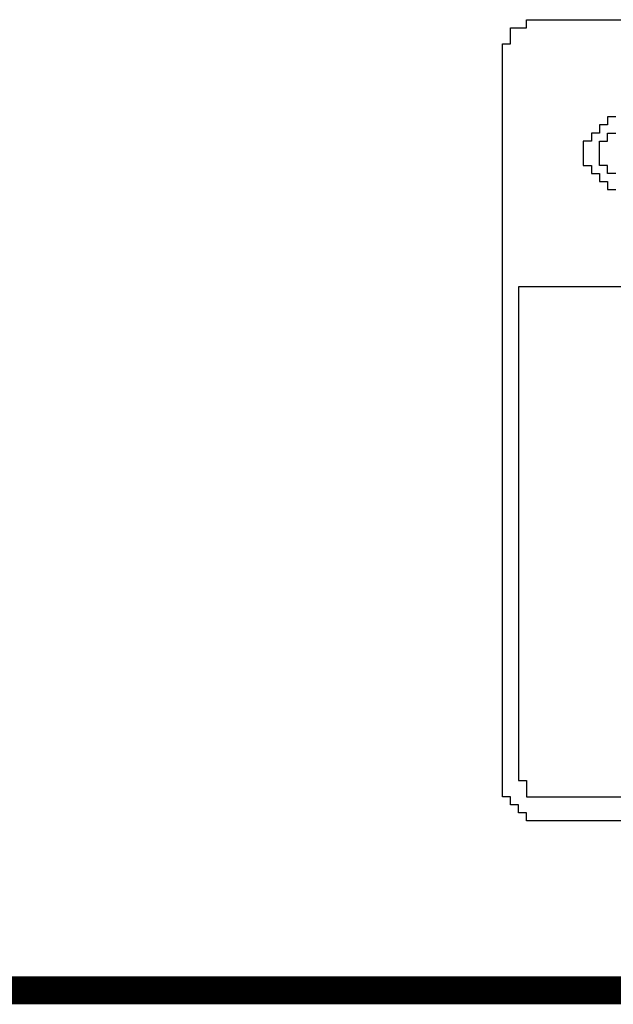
# Model space of a CAD drawing. Header units: millimetres. Extents: x 1.79 to 6.42, y 2.45 to 4.75.
# Tile 8 of 34: x 2.41 to 2.63, y 2.47 to 2.82. Entities that reach past the tile are written whole.
import ezdxf

# ---------------------------------------------------------------- set-up
doc = ezdxf.new("R2010")
doc.units = ezdxf.units.MM
doc.header["$MEASUREMENT"] = 0
doc.layers.add('TopOverlay', color=2, linetype='Continuous')

msp = doc.modelspace()

# ---------------------------------------------------------------- linework, layer by layer
at = {"layer": 'TopOverlay'}
for p, q in [((2.59511, 2.81356), (2.59511, 2.81644)), ((2.59511, 2.81644), (3.014, 2.81644)), ((2.58933, 2.80778), (2.58933, 2.81356)), ((2.58933, 2.81356), (2.59511, 2.81356)), ((2.58644, 2.53911), (2.58644, 2.80778)), ((2.58644, 2.80778), (2.58933, 2.80778)), ((2.62689, 2.78178), (2.624, 2.78178)), ((2.624, 2.78178), (2.624, 2.77889)), ((2.624, 2.77889), (2.62111, 2.77889)), ((2.62111, 2.77889), (2.62111, 2.776)), ((2.61822, 2.77311), (2.61533, 2.77311)), ((2.61533, 2.77311), (2.61533, 2.76444)), ((2.62111, 2.776), (2.61822, 2.776)), ((2.61822, 2.776), (2.61822, 2.77311)), ((2.62111, 2.76444), (2.62111, 2.77311)), ((2.62111, 2.77311), (2.624, 2.77311)), ((2.624, 2.77311), (2.624, 2.776)), ((2.624, 2.776), (2.62689, 2.776)), ((2.61533, 2.76444), (2.61822, 2.76444)), ((2.61822, 2.76444), (2.61822, 2.76156)), ((2.624, 2.76444), (2.62111, 2.76444)), ((2.624, 2.76156), (2.624, 2.76444)), ((2.61822, 2.76156), (2.62111, 2.76156)), ((2.62111, 2.76156), (2.62111, 2.75867)), ((2.62689, 2.76156), (2.624, 2.76156)), ((2.62111, 2.75867), (2.624, 2.75867)), ((2.624, 2.75867), (2.624, 2.75578)), ((2.624, 2.75578), (2.62689, 2.75578)), ((3.014, 2.72111), (2.59222, 2.72111)), ((2.59222, 2.72111), (2.59222, 2.54489)), ((2.59222, 2.54489), (2.59511, 2.54489)), ((2.59511, 2.54489), (2.59511, 2.53911)), ((2.58933, 2.53911), (2.58644, 2.53911)), ((2.58933, 2.53622), (2.58933, 2.53911)), ((2.59511, 2.53911), (3.014, 2.53911)), ((2.59222, 2.53622), (2.58933, 2.53622)), ((2.59222, 2.53333), (2.59222, 2.53622)), ((2.59511, 2.53333), (2.59222, 2.53333)), ((2.59511, 2.53044), (2.59511, 2.53333)), ((3.01111, 2.53044), (2.59511, 2.53044))]:
    msp.add_line(p, q, dxfattribs=at)
at = {"layer": 'TopOverlay', "const_width": 0.01}
msp.add_lwpolyline([(1.795, 2.47), (3.295, 2.47)], dxfattribs=at)

doc.saveas('drawing.dxf')
